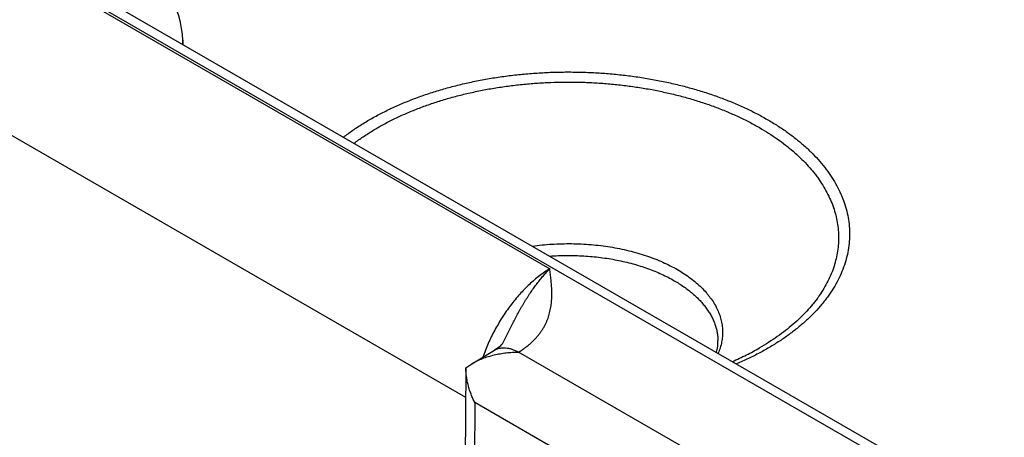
# Model space of a CAD drawing. Header units: inches. Extents: x 0 to 34, y 0 to 22.
# Tile 77 of 116: x 23.671 to 24.304, y 16.989 to 17.257. Entities that reach past the tile are written whole.
import ezdxf

# ---------------------------------------------------------------- set-up
doc = ezdxf.new("R2010")
doc.units = ezdxf.units.IN
doc.header["$LTSCALE"] = 1.87
doc.header["$MEASUREMENT"] = 0
doc.layers.get('0').update_dxf_attribs({"linetype": 'CONTINUOUS'})

msp = doc.modelspace()

# ---------------------------------------------------------------- linework, layer by layer
at = {"color": 7, "linetype": 'CONTINUOUS'}
for p, q in [((22.16375, 18.16577), (27.39505, 15.1453)), ((22.17326, 18.16671), (27.40456, 15.14624)), ((23.58916, 17.341), (24.01154, 17.09712)), ((23.53855, 17.25641), (23.95749, 17.01452)), ((23.77575, 17.2441), (23.77583, 17.24141)), ((23.96154, 17.03613), (23.97609, 17.04483)), ((24.15408, 16.94976), (23.99154, 17.04361)), ((23.95763, 17.03335), (23.95403, 16.54735)), ((23.95763, 17.03343), (23.96154, 17.03613)), ((23.96338, 17.01109), (23.95989, 16.53918)), ((24.13982, 16.90922), (23.96338, 17.01109))]:
    msp.add_line(p, q, dxfattribs=at)
msp.add_lwpolyline([(23.98183, 17.05023), (23.98165, 17.0499), (23.98143, 17.04954), (23.98118, 17.04917), (23.98088, 17.04878), (23.98054, 17.04837), (23.98015, 17.04794), (23.9797, 17.0475), (23.9792, 17.04705), (23.97865, 17.04659), (23.97805, 17.04613), (23.97741, 17.04568), (23.97673, 17.04523), (23.97609, 17.04483)], dxfattribs=at)
for centre, radius, start, end in [((23.71578, 17.24228), 0.06, 1.73175, 59.99856), ((23.75567, 17.24349), 0.02009, 354.34651, 1.72407)]:
    msp.add_arc(centre, radius, start, end, dxfattribs=at)
for points, knots in [([(23.87901, 17.18183), (23.88097, 17.18335), (23.88503, 17.18631), (23.89142, 17.19051), (23.89819, 17.19449), (23.90533, 17.19827), (23.9128, 17.20181), (23.92059, 17.20512), (23.92867, 17.20819), (23.93703, 17.21099), (23.94563, 17.21354), (23.95446, 17.21582), (23.96349, 17.21782), (23.97269, 17.21954), (23.98204, 17.22098), (23.9915, 17.22212), (24.00106, 17.22297), (24.01068, 17.22352), (24.02034, 17.22377), (24.03001, 17.22372), (24.03966, 17.22338), (24.04927, 17.22274), (24.0588, 17.2218), (24.06824, 17.22057), (24.07754, 17.21905), (24.08669, 17.21724), (24.09566, 17.21515), (24.10442, 17.21279), (24.11296, 17.21016), (24.12123, 17.20728), (24.12923, 17.20414), (24.13692, 17.20075), (24.14429, 17.19714), (24.14904, 17.19454), (24.15135, 17.19321)], [0, 0, 0, 0, 0.025975, 0.052713, 0.080204, 0.108428, 0.137362, 0.166973, 0.197225, 0.228076, 0.259481, 0.29139, 0.323751, 0.356506, 0.389599, 0.422968, 0.456552, 0.490287, 0.524109, 0.557954, 0.591757, 0.625452, 0.658977, 0.692269, 0.725265, 0.757906, 0.790134, 0.821895, 0.853136, 0.883809, 0.913869, 0.943277, 0.971997, 1, 1, 1, 1]), ([(23.88584, 17.17789), (23.88774, 17.17933), (23.89166, 17.18213), (23.89784, 17.18609), (23.90437, 17.18986), (23.91124, 17.19342), (23.91843, 17.19677), (23.92592, 17.19989), (23.93368, 17.20277), (23.9417, 17.20542), (23.94994, 17.20781), (23.9584, 17.20995), (23.96704, 17.21182), (23.97585, 17.21343), (23.98478, 17.21476), (23.99383, 17.21582), (24.00296, 17.21659), (24.01216, 17.21709), (24.02138, 17.2173), (24.03061, 17.21723), (24.03982, 17.21688), (24.04899, 17.21624), (24.05808, 17.21533), (24.06708, 17.21413), (24.07595, 17.21266), (24.08468, 17.21092), (24.09323, 17.20892), (24.10159, 17.20665), (24.10972, 17.20413), (24.11762, 17.20137), (24.12524, 17.19837), (24.13258, 17.19513), (24.13962, 17.19168), (24.14414, 17.18921), (24.14635, 17.18793)], [0, 0, 0, 0, 0.026101, 0.052958, 0.080559, 0.108884, 0.137906, 0.167596, 0.197915, 0.228821, 0.26027, 0.292211, 0.324592, 0.357358, 0.39045, 0.42381, 0.457375, 0.491083, 0.524871, 0.558675, 0.592432, 0.626077, 0.659548, 0.692782, 0.725719, 0.758301, 0.790471, 0.822173, 0.853359, 0.883979, 0.91399, 0.943352, 0.972032, 1, 1, 1, 1]), ([(24.15135, 17.19321), (24.1536, 17.19191), (24.15798, 17.18925), (24.16425, 17.185), (24.17012, 17.18056), (24.17558, 17.17594), (24.1806, 17.17116), (24.18516, 17.16623), (24.18927, 17.16117), (24.1929, 17.15598), (24.19604, 17.15069), (24.19869, 17.14531), (24.20084, 17.13985), (24.20248, 17.13433), (24.2036, 17.12876), (24.2042, 17.12317), (24.20428, 17.11756), (24.20384, 17.11196), (24.20287, 17.10639), (24.20139, 17.10085), (24.1994, 17.09537), (24.19691, 17.08996), (24.19391, 17.08464), (24.19103, 17.08032), (24.18849, 17.07692), (24.18576, 17.07352), (24.18204, 17.06934), (24.17716, 17.06452), (24.17183, 17.05985), (24.16609, 17.05536), (24.15994, 17.05105), (24.15339, 17.04693), (24.14648, 17.04303), (24.13921, 17.03934), (24.1342, 17.03707), (24.13165, 17.03597)], [0, 0, 0, 0, 0.036764, 0.072508, 0.10722, 0.1409, 0.17356, 0.205225, 0.235937, 0.265749, 0.294733, 0.322977, 0.350584, 0.377671, 0.404371, 0.430823, 0.457178, 0.483584, 0.510193, 0.537148, 0.564583, 0.59262, 0.621368, 0.65092, 0.666023, 0.681354, 0.712724, 0.745077, 0.778443, 0.81284, 0.848269, 0.884724, 0.922184, 0.960622, 1, 1, 1, 1]), ([(24.14635, 17.18793), (24.14833, 17.18679), (24.1522, 17.18445), (24.15776, 17.18073), (24.163, 17.17685), (24.16791, 17.17283), (24.17247, 17.16868), (24.17668, 17.16441), (24.17989, 17.16072), (24.18228, 17.15772), (24.1845, 17.15473), (24.18704, 17.15093), (24.18972, 17.14625), (24.192, 17.14151), (24.19387, 17.1367), (24.19534, 17.13185), (24.19638, 17.12696), (24.19701, 17.12204), (24.19722, 17.11711), (24.19701, 17.11219), (24.19638, 17.10727), (24.19533, 17.10238), (24.19387, 17.09752), (24.192, 17.09272), (24.18972, 17.08797), (24.18704, 17.0833), (24.18449, 17.0795), (24.18227, 17.07651), (24.17989, 17.07351), (24.17667, 17.06982), (24.17247, 17.06555), (24.1679, 17.06139), (24.163, 17.05738), (24.15775, 17.0535), (24.15219, 17.04978), (24.14832, 17.04744), (24.14634, 17.0463)], [0, 0, 0, 0, 0.037616, 0.074279, 0.109976, 0.144707, 0.178478, 0.211306, 0.24322, 0.258849, 0.274265, 0.304484, 0.333946, 0.36273, 0.390925, 0.418632, 0.445965, 0.473042, 0.49999, 0.526939, 0.554016, 0.581349, 0.609058, 0.637253, 0.666038, 0.695502, 0.725722, 0.741139, 0.756768, 0.788684, 0.821514, 0.855286, 0.890019, 0.925718, 0.962382, 1, 1, 1, 1]), ([(24.00042, 17.11174), (24.00248, 17.11203), (24.00662, 17.11253), (24.01288, 17.11304), (24.01918, 17.11332), (24.02549, 17.11338), (24.0318, 17.11319), (24.03808, 17.11278), (24.0443, 17.11213), (24.05043, 17.11126), (24.05646, 17.11016), (24.06235, 17.10885), (24.06809, 17.10732), (24.07364, 17.10558), (24.07899, 17.10364), (24.08411, 17.1015), (24.08899, 17.09918), (24.09212, 17.0975), (24.09363, 17.09662)], [0, 0, 0, 0, 0.064911, 0.130305, 0.196004, 0.261833, 0.32761, 0.393158, 0.458299, 0.52286, 0.586672, 0.649573, 0.711408, 0.772034, 0.831318, 0.889139, 0.945395, 1, 1, 1, 1]), ([(24.01159, 17.1053), (24.01522, 17.10556), (24.02068, 17.10578), (24.02796, 17.10572), (24.03341, 17.10549), (24.03883, 17.10508), (24.04421, 17.10449), (24.04951, 17.10373), (24.05473, 17.1028), (24.05985, 17.10169), (24.06486, 17.10042), (24.06973, 17.09899), (24.07445, 17.0974), (24.079, 17.09565), (24.08338, 17.09376), (24.08757, 17.09173), (24.09025, 17.09027), (24.09156, 17.08951)], [0, 0, 0, 0, 0.132072, 0.198236, 0.264288, 0.330087, 0.39549, 0.46036, 0.524563, 0.587968, 0.650451, 0.711894, 0.772187, 0.831229, 0.888929, 0.945208, 1, 1, 1, 1]), ([(24.01154, 17.09712), (24.01042, 17.09645), (24.00818, 17.095), (24.0049, 17.09262), (24.00164, 17.08999), (23.99844, 17.08713), (23.99529, 17.08405), (23.99222, 17.08076), (23.98925, 17.07729), (23.98637, 17.07364), (23.98361, 17.06983), (23.98098, 17.06589), (23.97849, 17.06183), (23.97616, 17.05766), (23.97399, 17.05341), (23.97199, 17.0491), (23.97018, 17.04475), (23.96909, 17.04182), (23.96858, 17.04034)], [0, 0, 0, 0, 0.054149, 0.110121, 0.167813, 0.227103, 0.287849, 0.349895, 0.413067, 0.477183, 0.542051, 0.607471, 0.673238, 0.739144, 0.804981, 0.870539, 0.935613, 1, 1, 1, 1]), ([(23.98183, 17.05023), (23.98241, 17.05136), (23.98355, 17.05364), (23.98524, 17.05705), (23.98694, 17.06043), (23.98864, 17.06377), (23.99038, 17.06706), (23.99185, 17.06976), (23.99305, 17.07188), (23.99395, 17.07345), (23.99487, 17.07499), (23.99579, 17.07652), (23.99672, 17.07802), (23.99766, 17.0795), (23.99861, 17.08095), (23.99957, 17.08237), (24.00053, 17.08377), (24.00151, 17.08514), (24.00249, 17.08648), (24.0038, 17.08822), (24.00512, 17.08991), (24.00647, 17.09154), (24.00748, 17.09273), (24.00849, 17.09388), (24.00983, 17.09535), (24.01085, 17.09643), (24.01154, 17.09712)], [0, 0, 0, 0, 0.068622, 0.136902, 0.204748, 0.272069, 0.338771, 0.40474, 0.437411, 0.469856, 0.502066, 0.534033, 0.565732, 0.597143, 0.628254, 0.659057, 0.689542, 0.719699, 0.749503, 0.778936, 0.836664, 0.864945, 0.89282, 0.920268, 0.947282, 1, 1, 1, 1]), ([(23.99154, 17.04361), (23.99189, 17.04382), (23.99259, 17.04425), (23.99361, 17.0449), (23.9946, 17.04558), (23.99557, 17.04626), (23.9965, 17.04696), (23.99771, 17.0479), (23.99969, 17.04957), (24.00178, 17.0516), (24.00367, 17.05372), (24.00495, 17.05532), (24.00613, 17.05696), (24.00719, 17.05861), (24.00816, 17.06029), (24.00902, 17.06199), (24.00978, 17.0637), (24.01045, 17.06543), (24.01102, 17.06717), (24.01151, 17.06891), (24.01192, 17.07066), (24.01225, 17.07242), (24.01251, 17.07418), (24.0127, 17.07595), (24.01282, 17.07771), (24.01291, 17.08007), (24.0129, 17.08302), (24.0127, 17.08655), (24.01239, 17.09008), (24.01198, 17.0936), (24.01169, 17.09595), (24.01154, 17.09712)], [0, 0, 0, 0, 0.020017, 0.03978, 0.05928, 0.078529, 0.097536, 0.116299, 0.153109, 0.223981, 0.258156, 0.291555, 0.324236, 0.356263, 0.387702, 0.418618, 0.449077, 0.479142, 0.508876, 0.538336, 0.567574, 0.59664, 0.625575, 0.654418, 0.6832, 0.711947, 0.769411, 0.826926, 0.884538, 0.942242, 1, 1, 1, 1]), ([(24.09363, 17.09662), (24.0951, 17.09578), (24.09794, 17.09403), (24.10196, 17.09122), (24.10567, 17.08826), (24.10905, 17.08517), (24.11159, 17.08247), (24.11344, 17.08026), (24.11514, 17.07806), (24.11704, 17.07524), (24.11895, 17.07175), (24.12048, 17.0682), (24.1216, 17.06459), (24.12233, 17.06095), (24.12265, 17.05729), (24.12256, 17.05362), (24.12206, 17.04996), (24.12116, 17.04634), (24.12031, 17.04397), (24.11982, 17.04281)], [0, 0, 0, 0, 0.077147, 0.151727, 0.223713, 0.293124, 0.360021, 0.392568, 0.424534, 0.486802, 0.547066, 0.605608, 0.662765, 0.718925, 0.77451, 0.829967, 0.885747, 0.942288, 1, 1, 1, 1]), ([(24.09156, 17.08951), (24.09264, 17.08889), (24.09475, 17.08761), (24.09778, 17.08559), (24.10064, 17.08348), (24.10333, 17.0813), (24.10582, 17.07904), (24.10813, 17.07672), (24.11024, 17.07433), (24.11215, 17.07189), (24.11385, 17.0694), (24.11534, 17.06686), (24.11662, 17.06428), (24.11768, 17.06167), (24.11852, 17.05903), (24.11913, 17.05637), (24.11953, 17.0537), (24.11964, 17.05191), (24.11966, 17.05101)], [0, 0, 0, 0, 0.075083, 0.148292, 0.219608, 0.289024, 0.356553, 0.422228, 0.4861, 0.548247, 0.608765, 0.667778, 0.725432, 0.781897, 0.837366, 0.892051, 0.946182, 1, 1, 1, 1]), ([(24.11869, 17.04345), (24.11887, 17.04408), (24.11917, 17.04534), (24.11948, 17.04724), (24.11966, 17.04913), (24.11968, 17.05039), (24.11966, 17.05101)], [0, 0, 0, 0, 0.255739, 0.506446, 0.753914, 1, 1, 1, 1]), ([(23.97609, 17.04483), (23.97634, 17.04498), (23.97686, 17.04526), (23.97766, 17.04561), (23.9785, 17.0459), (23.97937, 17.04612), (23.98027, 17.04628), (23.98152, 17.04639), (23.98316, 17.04637), (23.98517, 17.04607), (23.98724, 17.04551), (23.98936, 17.04469), (23.99074, 17.04399), (23.99144, 17.04361)], [0, 0, 0, 0, 0.054158, 0.108567, 0.16347, 0.219103, 0.275681, 0.333402, 0.452882, 0.578737, 0.71169, 0.852099, 1, 1, 1, 1]), ([(24.12894, 17.03753), (24.13197, 17.03886), (24.13785, 17.04162), (24.14358, 17.0447), (24.14634, 17.0463)], [0, 0, 0, 0, 0.508881, 1, 1, 1, 1]), ([(23.96154, 17.03613), (23.96262, 17.03678), (23.96486, 17.03797), (23.96838, 17.0395), (23.97205, 17.04077), (23.97583, 17.0418), (23.97969, 17.0426), (23.98295, 17.04307), (23.98558, 17.04334), (23.98757, 17.04349), (23.98955, 17.04358), (23.99088, 17.04361), (23.99154, 17.04361)], [0, 0, 0, 0, 0.120924, 0.243645, 0.367791, 0.493041, 0.619117, 0.745774, 0.809258, 0.872807, 0.936396, 1, 1, 1, 1]), ([(23.96338, 17.01109), (23.96295, 17.01196), (23.96213, 17.01373), (23.96102, 17.01643), (23.96005, 17.01919), (23.95923, 17.02198), (23.95855, 17.02482), (23.95805, 17.02768), (23.95772, 17.03055), (23.95764, 17.03248), (23.95763, 17.03343)], [0, 0, 0, 0, 0.125341, 0.250868, 0.37644, 0.501919, 0.627162, 0.752025, 0.876357, 1, 1, 1, 1])]:
    msp.add_open_spline(points, degree=3, knots=knots, dxfattribs=at)

doc.saveas('drawing.dxf')
